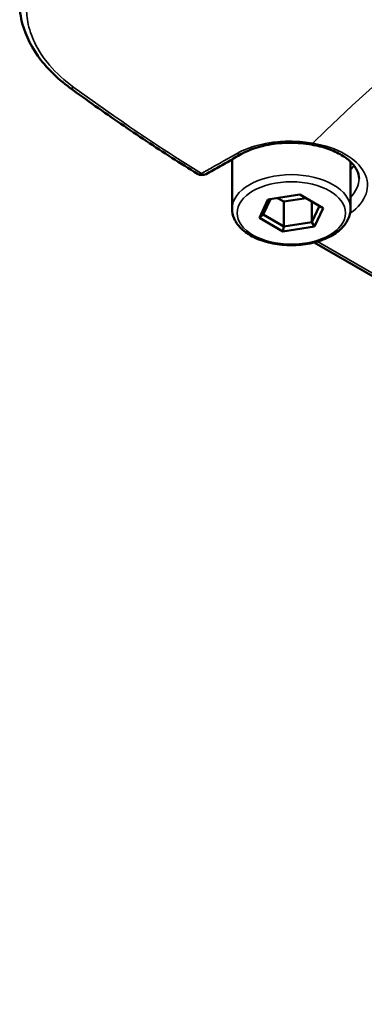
# Paper-space layout 'Sheet_1' of a CAD drawing. Header units: millimetres. Extents: x 0 to 118, y 0 to 118.
# Tile 119 of 206: x 84.65 to 85.452, y 23.634 to 25.924. Entities that reach past the tile are written whole.
import ezdxf

# ---------------------------------------------------------------- set-up
doc = ezdxf.new("R2010")
doc.units = ezdxf.units.MM
doc.layers.add('Visible (ANSI)', color=7, linetype='Continuous', lineweight=50)
doc.layers.add('Visible Narrow (ANSI)', color=7, linetype='Continuous', lineweight=35)

psp = doc.layouts.new('Sheet_1')

# ---------------------------------------------------------------- linework, layer by layer
at = {"layer": 'Visible (ANSI)'}
for p, q in [((85.14417, 25.48388), (85.14417, 25.59318)), ((85.41976, 25.48388), (85.41976, 25.59318)), ((85.30185, 25.51707), (85.22766, 25.5056)), ((85.35616, 25.48572), (85.30185, 25.51707)), ((85.22766, 25.5056), (85.20778, 25.46276)), ((85.23323, 25.50646), (85.21656, 25.47055)), ((85.26444, 25.50077), (85.25007, 25.50906)), ((85.31622, 25.50878), (85.26444, 25.50077)), ((85.26444, 25.50077), (85.26444, 25.44291)), ((85.32985, 25.50091), (85.32985, 25.45302)), ((85.20778, 25.46276), (85.21656, 25.47055)), ((85.21656, 25.47055), (85.26444, 25.44291)), ((85.32985, 25.45302), (85.34738, 25.49079)), ((85.33628, 25.44288), (85.35616, 25.48572)), ((85.20778, 25.46276), (85.26209, 25.43141)), ((85.26444, 25.44291), (85.32985, 25.45302)), ((85.33628, 25.44288), (85.32985, 25.45302)), ((85.26209, 25.43141), (85.26444, 25.44291)), ((85.26209, 25.43141), (85.33628, 25.44288)), ((85.33544, 25.40582), (88.40508, 23.63356))]:
    psp.add_line(p, q, dxfattribs=at)
psp.add_arc((85.07414, 25.582), 0.01969, 238.17255, 299.41961, dxfattribs=at)
for centre, major_axis, ratio, start_param, end_param in [((84.77848, 25.78153), (-0.0116, -0.0159), 0.4874701, 6.2819293, 6.2831854), ((85.3322, 25.65269), (-0.00331, -0.0194), 0.2314995, 6.2829687, 6.283184), ((85.15669, 25.62869), (0.00971, -0.01712), 0.5824278, 6.2831851, 6.283421), ((85.28197, 25.60282), (-0.1378, 0), 0.5773503, 0.047397, 0.0582488), ((85.07414, 25.582), (-0.01038, -0.01673), 0.552791, 6.2829788, 6.2831896)]:
    psp.add_ellipse(centre, major_axis=major_axis, ratio=ratio, start_param=start_param, end_param=end_param, dxfattribs=at)
for points, knots in [([(84.76687, 25.76563), (84.73688, 25.7875), (84.71134, 25.81294), (84.67306, 25.86717), (84.65982, 25.89662), (84.652, 25.93473), (84.65083, 25.94345), (84.65027, 25.95214)], [0, 0, 0, 0, 0.32007233, 0.32007233, 0.63883317, 0.63883317, 0.73282257, 0.73282257, 0.73282257, 0.73282257]), ([(84.76703, 25.76551), (84.78671, 25.75115), (84.80641, 25.737), (84.8459, 25.70906), (84.86568, 25.69528), (84.90526, 25.66814), (84.92506, 25.65478), (84.96467, 25.62848), (84.98449, 25.61554), (85.02412, 25.59009), (85.04394, 25.57757), (85.06376, 25.56528)], [1.431493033, 1.431493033, 1.431493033, 1.431493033, 1.451425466, 1.451425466, 1.471409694, 1.471409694, 1.491393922, 1.491393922, 1.511378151, 1.511378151, 1.531362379, 1.531362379, 1.531362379, 1.531362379]), ([(85.32889, 25.63329), (85.31272, 25.63605), (85.29554, 25.63748), (85.26178, 25.63741), (85.24478, 25.63591), (85.21308, 25.63017), (85.19797, 25.62585), (85.1782, 25.61774), (85.17204, 25.61476), (85.16641, 25.61157)], [0, 0, 0, 0, 0.12893847, 0.12893847, 0.25731451, 0.25731451, 0.38533309, 0.38533309, 0.44904145, 0.44904145, 0.44904145, 0.44904145]), ([(85.43945, 25.5546), (85.43945, 25.56044), (85.43819, 25.56631), (85.43263, 25.57854), (85.42828, 25.58487), (85.41615, 25.5973), (85.40837, 25.60337), (85.38981, 25.61442), (85.37904, 25.61939), (85.35534, 25.62767), (85.34241, 25.63098), (85.32889, 25.63329)], [3.9269908, 3.9269908, 3.9269908, 3.9269908, 4.1836559, 4.1836559, 4.440321, 4.440321, 4.6969861, 4.6969861, 4.9536512, 4.9536512, 5.2103162, 5.2103162, 5.2103162, 5.2103162]), ([(85.08381, 25.56485), (85.08931, 25.56796), (85.09482, 25.57106), (85.10583, 25.57728), (85.11134, 25.58039), (85.12235, 25.58662), (85.12786, 25.58973), (85.13887, 25.59596), (85.14438, 25.59908), (85.15539, 25.60532), (85.1609, 25.60844), (85.16641, 25.61156)], [1.5591575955, 1.5591575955, 1.5591575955, 1.5591575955, 1.5597187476, 1.5597187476, 1.5602798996, 1.5602798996, 1.5608410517, 1.5608410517, 1.5614022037, 1.5614022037, 1.5619633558, 1.5619633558, 1.5619633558, 1.5619633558]), ([(85.41976, 25.48388), (85.41976, 25.47534), (85.41768, 25.46682), (85.40966, 25.45041), (85.40347, 25.4426), (85.38724, 25.42806), (85.37686, 25.42151), (85.35321, 25.41068), (85.33988, 25.40646), (85.31183, 25.40081), (85.29713, 25.39936), (85.26775, 25.39931), (85.25308, 25.40069), (85.22511, 25.40618), (85.21181, 25.4103), (85.18785, 25.42105), (85.17719, 25.42769), (85.1599, 25.44305), (85.15319, 25.45177), (85.14586, 25.46852), (85.14417, 25.47619), (85.14417, 25.48388)], [5.4977871, 5.4977871, 5.4977871, 5.4977871, 5.7729575, 5.7729575, 6.0701651, 6.0701651, 6.3982324, 6.3982324, 6.7328473, 6.7328473, 7.065244, 7.065244, 7.3964824, 7.3964824, 7.7288283, 7.7288283, 8.0634125, 8.0634125, 8.3916865, 8.3916865, 8.6393798, 8.6393798, 8.6393798, 8.6393798])]:
    psp.add_open_spline(points, degree=3, knots=knots, dxfattribs=at)
for points in [[(85.14417, 25.59318), (85.14417, 25.59517), (85.14429, 25.59717), (85.14451, 25.59915)], [(85.41976, 25.5935), (85.41976, 25.59339), (85.41976, 25.59329), (85.41976, 25.59318)]]:
    psp.add_open_spline(points, degree=3, dxfattribs=at)
at = {"layer": 'Visible Narrow (ANSI)'}
psp.add_line((85.34325, 25.40797), (88.41492, 23.63453), dxfattribs=at)
for centre, major_axis, ratio, start_param, end_param in [((91.7197, 23.46916), (7.40904, 0), 0.5773503, 2.1021473, 2.6102417), ((84.77848, 25.78153), (-0.0116, -0.0159), 0.4874701, 0, 0.8041823), ((85.03509, 28.83313), (-2.26019, 3.54357), 0.5463662, 2.1920089, 2.291933), ((85.3322, 25.65269), (-0.00331, -0.0194), 0.2314995, 0, 0.6353658), ((85.28197, 25.53853), (0.17717, 0), 0.5773503, 5.5945783, 7.5665108), ((85.40595, 59.76124), (-20.80592, -36.06208), 0.5775473, 0.7735849, 0.7763907), ((85.15669, 25.62869), (0.00971, -0.01712), 0.5824278, 5.4686993, 6.2831853), ((85.28197, 25.59318), (-0.1378, 0), 0.5773503, 6.2075732, 6.2831853), ((85.28197, 25.59318), (0.1378, 0), 0.5773503, 0, 0.0040265), ((85.28197, 25.6189), (0.15748, 0), 0.5773503, 5.7778248, 5.8971473), ((85.07414, 25.582), (-0.01038, -0.01673), 0.552791, 0.0000042, 0.7780942), ((85.07414, 25.582), (0.00967, -0.01715), 0.5840305, 5.4679159, 6.2831853), ((85.28197, 25.48388), (-0.1378, 0), 0.5773503, 3.1415927, 6.2831853), ((85.28197, 25.5546), (0.15748, 0), 0.5773503, 5.7778248, 6.2831853)]:
    psp.add_ellipse(centre, major_axis=major_axis, ratio=ratio, start_param=start_param, end_param=end_param, dxfattribs=at)
psp.add_ellipse((85.28197, 25.47424), major_axis=(0.12598, 0), ratio=0.5773503, dxfattribs=at)
for points, knots in [([(84.77611, 25.76647), (84.7545, 25.78209), (84.73553, 25.7995), (84.71979, 25.81799), (84.70564, 25.83462), (84.6941, 25.85213), (84.68541, 25.87005), (84.67759, 25.88619), (84.67208, 25.90266), (84.66903, 25.9191), (84.66665, 25.93189), (84.66575, 25.94466), (84.66636, 25.95723), (84.66646, 25.95927), (84.6666, 25.96132), (84.66678, 25.96335), (84.66807, 25.97811), (84.67147, 25.99254), (84.67692, 26.00637), (84.68262, 26.0208), (84.69056, 26.03458), (84.70059, 26.04739), (84.70148, 26.04852), (84.70238, 26.04964), (84.7033, 26.05077)], [0, 0, 0, 0, 0.1988131, 0.1988131, 0.1988131, 0.3775543, 0.3775543, 0.3775543, 0.538492, 0.538492, 0.538492, 0.6637453, 0.6637453, 0.6637453, 0.6841634, 0.6841634, 0.6841634, 0.8320288, 0.8320288, 0.8320288, 0.9863906, 0.9863906, 0.9863906, 1, 1, 1, 1]), ([(85.1561, 25.61283), (85.16241, 25.61636), (85.16894, 25.61951), (85.18236, 25.62508), (85.18924, 25.62751), (85.20466, 25.63216), (85.21324, 25.63424), (85.22764, 25.63699), (85.23341, 25.6379), (85.24704, 25.63966), (85.25494, 25.64037), (85.26992, 25.6411), (85.27697, 25.64121), (85.2919, 25.64095), (85.2998, 25.64054), (85.31585, 25.63908), (85.32399, 25.63803), (85.3322, 25.63662)], [0.00000029, 0.00000029, 0.00000029, 0.00000029, 0.12500011, 0.12500011, 0.25, 0.25, 0.40080374, 0.40080374, 0.5, 0.5, 0.63403885, 0.63403885, 0.75, 0.75, 0.87499999, 0.87499999, 0.99999997, 0.99999997, 0.99999997, 0.99999997])]:
    psp.add_open_spline(points, degree=3, knots=knots, dxfattribs=at)

doc.saveas('drawing.dxf')
